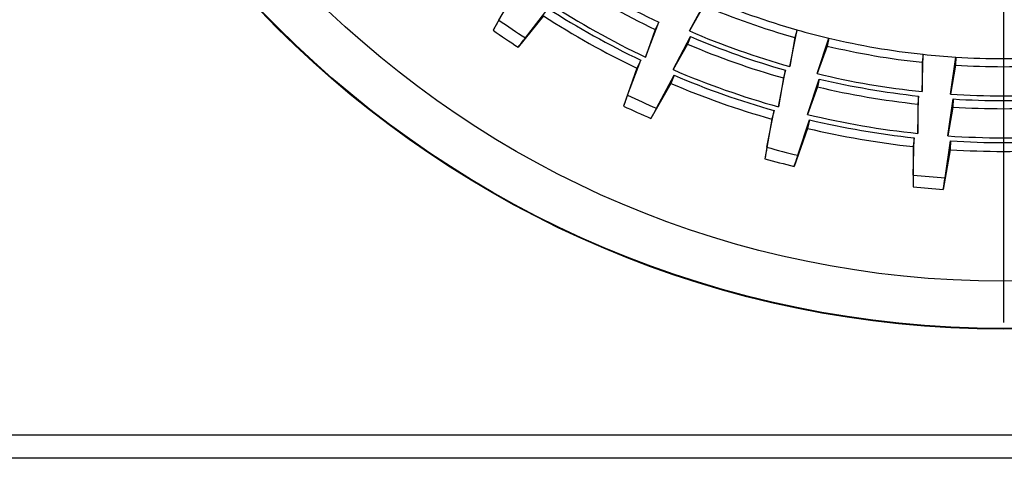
# Model space of a CAD drawing. Extents: x 172 to 2886, y 316 to 2181.
# Tile 11 of 30: x 1314 to 1397, y 1958 to 1995. Entities that reach past the tile are written whole.
import ezdxf

# ---------------------------------------------------------------- set-up
doc = ezdxf.new("R2010")
doc.units = 0
doc.header["$LTSCALE"] = 25.4
doc.header["$MEASUREMENT"] = 0
doc.layers.get('0').update_dxf_attribs({"linetype": 'CONTINUOUS'})

msp = doc.modelspace()

# ---------------------------------------------------------------- linework, layer by layer
for p, q in [((1397.065, 2050.578), (1397.065, 1969.083)), ((1355.458, 1996.822), (1353.801, 1993.84)), ((1354.285, 1994.705), (1355.889, 1997.431)), ((1370.443, 1993.779), (1371.928, 1996.572)), ((1356.533, 1993.186), (1358.464, 1995.69)), ((1371.66, 1995.942), (1370.443, 1993.779)), ((1358.061, 1995.064), (1355.911, 1992.413)), ((1366.728, 1991.557), (1367.843, 1994.516)), ((1367.843, 1994.516), (1367.547, 1993.899)), ((1367.547, 1993.899), (1366.728, 1991.557)), ((1378.955, 1990.772), (1379.554, 1993.877)), ((1379.554, 1993.877), (1379.367, 1993.219)), ((1369.05, 1990.507), (1370.534, 1993.3)), ((1370.266, 1992.67), (1369.05, 1990.507)), ((1370.534, 1993.3), (1370.266, 1992.67)), ((1379.367, 1993.219), (1378.955, 1990.772)), ((1381.27, 1990.169), (1382.262, 1993.172)), ((1382.262, 1993.172), (1382.104, 1992.506)), ((1382.104, 1992.506), (1381.27, 1990.169)), ((1390.233, 1991.805), (1390.16, 1991.124)), ((1390.167, 1988.643), (1390.233, 1991.805)), ((1365.188, 1988.351), (1366.308, 1991.308)), ((1366.308, 1991.308), (1365.987, 1990.637)), ((1390.16, 1991.124), (1390.167, 1988.643)), ((1392.552, 1988.44), (1393.021, 1991.568)), ((1393.021, 1991.568), (1392.978, 1990.885)), ((1365.986, 1990.636), (1364.857, 1987.416)), ((1377.984, 1987.35), (1378.583, 1990.456)), ((1378.583, 1990.456), (1378.396, 1989.797)), ((1392.978, 1990.885), (1392.552, 1988.44)), ((1368.848, 1989.342), (1367.177, 1986.367)), ((1367.66, 1987.233), (1369.141, 1990.028)), ((1368.849, 1989.344), (1368.848, 1989.342)), ((1369.141, 1990.028), (1368.849, 1989.344)), ((1378.396, 1989.797), (1377.984, 1987.35)), ((1380.45, 1986.708), (1381.441, 1989.712)), ((1381.441, 1989.712), (1381.283, 1989.045)), ((1381.283, 1989.045), (1380.45, 1986.708)), ((1389.854, 1988.269), (1389.781, 1987.588)), ((1389.788, 1985.107), (1389.854, 1988.269)), ((1392.327, 1984.891), (1392.797, 1988.019)), ((1392.797, 1988.019), (1392.754, 1987.335)), ((1377.008, 1983.93), (1377.612, 1987.035)), ((1377.612, 1987.035), (1377.409, 1986.319)), ((1389.781, 1987.588), (1389.788, 1985.107)), ((1392.754, 1987.335), (1392.327, 1984.891)), ((1377.408, 1986.318), (1376.839, 1982.953)), ((1379.633, 1983.247), (1380.62, 1986.251)), ((1380.62, 1986.251), (1380.448, 1985.528)), ((1380.448, 1985.526), (1379.304, 1982.311)), ((1380.448, 1985.528), (1380.448, 1985.526)), ((1389.475, 1984.733), (1389.396, 1983.993)), ((1389.405, 1981.571), (1389.475, 1984.733)), ((1392.108, 1981.341), (1392.573, 1984.469)), ((1392.573, 1984.469), (1392.526, 1983.727)), ((1389.396, 1983.992), (1389.404, 1980.58)), ((1392.526, 1983.726), (1391.941, 1980.364)), ((1392.526, 1983.727), (1392.526, 1983.726)), ((1098.423, 1959.584), (1523.619, 1959.584)), ((1523.619, 1957.584), (946.597, 1957.584))]:
    msp.add_line(p, q)
for radius in [87.047, 86.994, 82.995]:
    msp.add_circle((1397.065, 2055.577), radius)
for centre, radius, start, end in [((1397.065, 2055.577), 67.693, 237.19595, 244.42568), ((1397.065, 2055.577), 68.378, 237.19595, 244.42568), ((1397.065, 2055.577), 70.845, 236.97641, 244.64521), ((1397.065, 2055.577), 64.137, 246.92568, 254.15541), ((1397.065, 2055.577), 71.25, 237.19595, 244.42568), ((1397.065, 2055.577), 64.822, 246.92568, 254.15541), ((1422.487, 1955.934), 78.451, 150.38283, 151.10719), ((1397.065, 2055.577), 74.401, 234.90132, 236.99058), ((1397.065, 2055.577), 71.995, 237.19595, 244.42568), ((1397.065, 2055.577), 75.388, 234.97806, 236.91383), ((1397.065, 2055.577), 67.289, 246.69454, 254.38655), ((1397.065, 2055.577), 64.137, 254.15541, 256.65541), ((1295.155, 2041.992), 78.417, 320.78454, 321.50922), ((1397.065, 2055.577), 68.378, 246.92568, 254.15541), ((1397.065, 2055.577), 67.693, 246.92568, 254.15541), ((1397.065, 2055.577), 64.137, 256.65541, 263.88514), ((1397.065, 2055.577), 64.822, 256.65541, 263.88514), ((1397.065, 2055.577), 64.137, 263.88514, 266.38514), ((1397.065, 2055.577), 64.137, 266.38514, 273.61486), ((1365.976, 1990.642), 0.0119, 330.89562, 337.95573), ((1397.065, 2055.577), 70.845, 246.70614, 254.37494), ((1397.065, 2055.577), 67.289, 256.42427, 264.11627), ((1397.065, 2055.577), 64.822, 266.38514, 273.61486), ((1397.065, 2055.577), 71.995, 246.92568, 254.15541), ((1397.065, 2055.577), 71.25, 246.92568, 254.15541), ((1397.065, 2055.577), 67.693, 256.65541, 263.88514), ((1397.065, 2055.577), 68.378, 256.65541, 263.88514), ((1438.961, 1961.664), 78.451, 160.11256, 160.83692), ((1397.065, 2055.577), 74.401, 244.63105, 246.72031), ((1397.065, 2055.577), 67.289, 266.154, 273.846), ((1397.065, 2055.577), 67.693, 266.38514, 273.61486), ((1397.065, 2055.577), 75.388, 244.70779, 246.64356), ((1298.917, 2024.964), 78.417, 330.51427, 331.23895), ((1397.065, 2055.577), 68.378, 266.38514, 273.61486), ((1377.397, 1986.322), 0.0119, 340.62535, 347.68546), ((1397.065, 2055.577), 70.845, 256.43587, 264.10467), ((1397.065, 2055.577), 71.25, 256.65541, 263.88514), ((1397.065, 2055.577), 71.995, 256.65541, 263.88514), ((1397.065, 2055.577), 70.845, 266.1656, 273.8344), ((1397.065, 2055.577), 71.25, 266.38514, 273.61486), ((1454.23, 1970.095), 78.451, 169.84229, 170.56665), ((1397.065, 2055.577), 74.401, 254.36078, 256.45004), ((1389.384, 1983.994), 0.0119, 350.35508, 357.41519), ((1397.065, 2055.577), 71.995, 266.38514, 273.61486), ((1397.065, 2055.577), 75.388, 254.43752, 256.37329), ((1305.502, 2008.818), 78.417, 340.244, 340.96868), ((1467.854, 1980.985), 78.451, 179.57202, 180.29638), ((1397.065, 2055.577), 74.401, 264.09051, 266.17976), ((1314.722, 1994.016), 78.417, 349.97373, 350.69841), ((1397.065, 2055.577), 75.388, 264.16725, 266.10302)]:
    msp.add_arc(centre, radius, start, end)

doc.saveas('drawing.dxf')
